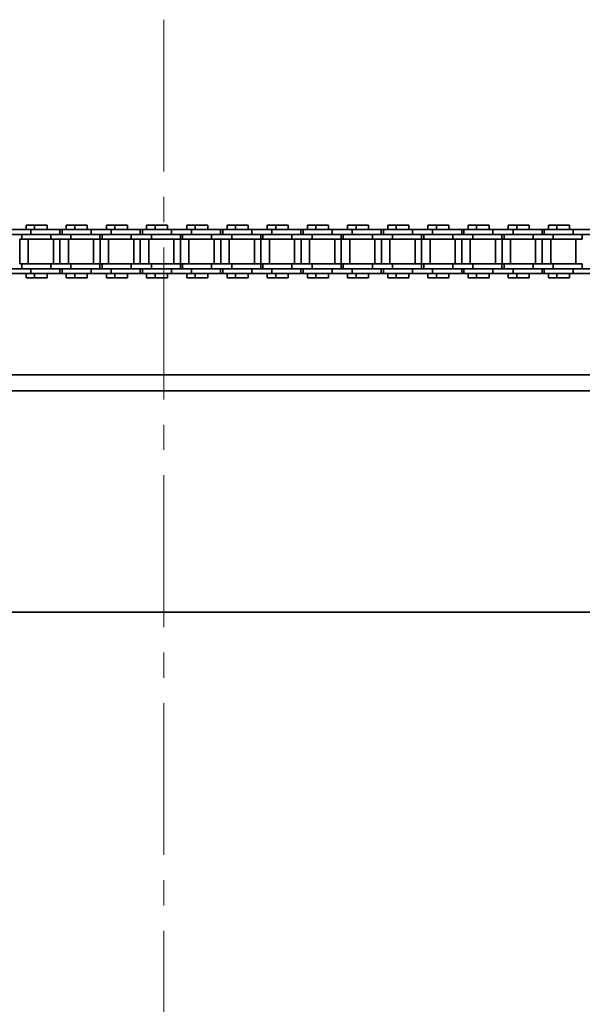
# Model space of a CAD drawing. Header units: millimetres. Extents: x -14862 to 14862, y -10512 to 10512.
# Tile 92 of 199: x -2969 to -2792, y -370 to -59. Entities that reach past the tile are written whole.
import ezdxf

# ---------------------------------------------------------------- set-up
doc = ezdxf.new("R2010")
doc.units = ezdxf.units.MM
doc.header["$LTSCALE"] = 4
doc.linetypes.add('点画线', pattern=[18, 12, -2, 2, -2])
doc.layers.add('中心线层', color=1, linetype='点画线', lineweight=18)
doc.layers.add('几何体', color=7, linetype='Continuous', lineweight=35)

msp = doc.modelspace()

# ---------------------------------------------------------------- linework, layer by layer
at = {"layer": '中心线层'}
msp.add_line((-2923.859, -58.603), (-2923.859, -2808.181), dxfattribs=at)
at = {"layer": '几何体'}
for p, q in [((-2967.379, -123.578), (-2967.379, -124.953)), ((-2964.698, -123.578), (-2967.379, -123.578)), ((-2964.698, -123.578), (-2964.698, -124.953)), ((-2962.718, -123.578), (-2964.698, -123.578)), ((-2960.738, -123.578), (-2962.718, -123.578)), ((-2960.738, -124.953), (-2960.738, -123.578)), ((-2954.679, -123.578), (-2954.679, -124.953)), ((-2951.998, -123.578), (-2954.679, -123.578)), ((-2951.998, -123.578), (-2951.998, -124.953)), ((-2950.018, -123.578), (-2951.998, -123.578)), ((-2948.038, -123.578), (-2950.018, -123.578)), ((-2948.038, -124.953), (-2948.038, -123.578)), ((-2941.979, -123.578), (-2941.979, -124.953)), ((-2939.298, -123.578), (-2941.979, -123.578)), ((-2939.298, -123.578), (-2939.298, -124.953)), ((-2937.318, -123.578), (-2939.298, -123.578)), ((-2935.338, -123.578), (-2937.318, -123.578)), ((-2935.338, -124.953), (-2935.338, -123.578)), ((-2929.279, -123.578), (-2929.279, -124.953)), ((-2926.598, -123.578), (-2929.279, -123.578)), ((-2926.598, -123.578), (-2926.598, -124.953)), ((-2924.618, -123.578), (-2926.598, -123.578)), ((-2922.638, -123.578), (-2924.618, -123.578)), ((-2922.638, -124.953), (-2922.638, -123.578)), ((-2916.58, -123.578), (-2916.58, -124.953)), ((-2913.898, -123.578), (-2916.58, -123.578)), ((-2913.898, -123.578), (-2913.898, -124.953)), ((-2911.918, -123.578), (-2913.898, -123.578)), ((-2909.938, -123.578), (-2911.918, -123.578)), ((-2909.938, -124.953), (-2909.938, -123.578)), ((-2903.879, -123.578), (-2903.879, -124.953)), ((-2901.198, -123.578), (-2903.879, -123.578)), ((-2901.198, -123.578), (-2901.198, -124.953)), ((-2899.218, -123.578), (-2901.198, -123.578)), ((-2897.238, -123.578), (-2899.218, -123.578)), ((-2897.238, -124.953), (-2897.238, -123.578)), ((-2891.179, -123.578), (-2891.179, -124.953)), ((-2888.498, -123.578), (-2891.179, -123.578)), ((-2888.498, -123.578), (-2888.498, -124.953)), ((-2886.518, -123.578), (-2888.498, -123.578)), ((-2884.538, -123.578), (-2886.518, -123.578)), ((-2884.538, -124.953), (-2884.538, -123.578)), ((-2878.479, -123.578), (-2878.479, -124.953)), ((-2875.798, -123.578), (-2878.479, -123.578)), ((-2875.798, -123.578), (-2875.798, -124.953)), ((-2873.818, -123.578), (-2875.798, -123.578)), ((-2871.838, -123.578), (-2873.818, -123.578)), ((-2871.838, -124.953), (-2871.838, -123.578)), ((-2865.779, -123.578), (-2865.779, -124.953)), ((-2863.098, -123.578), (-2865.779, -123.578)), ((-2863.098, -123.578), (-2863.098, -124.953)), ((-2861.118, -123.578), (-2863.098, -123.578)), ((-2859.138, -123.578), (-2861.118, -123.578)), ((-2859.138, -124.953), (-2859.138, -123.578)), ((-2853.08, -123.578), (-2853.08, -124.953)), ((-2850.398, -123.578), (-2853.08, -123.578)), ((-2850.398, -123.578), (-2850.398, -124.953)), ((-2848.418, -123.578), (-2850.398, -123.578)), ((-2846.438, -123.578), (-2848.418, -123.578)), ((-2846.438, -124.953), (-2846.438, -123.578)), ((-2840.38, -123.578), (-2840.38, -124.953)), ((-2837.698, -123.578), (-2840.38, -123.578)), ((-2837.698, -123.578), (-2837.698, -124.953)), ((-2835.718, -123.578), (-2837.698, -123.578)), ((-2833.738, -123.578), (-2835.718, -123.578)), ((-2833.738, -124.953), (-2833.738, -123.578)), ((-2827.679, -123.578), (-2827.679, -124.953)), ((-2824.998, -123.578), (-2827.679, -123.578)), ((-2824.998, -123.578), (-2824.998, -124.953)), ((-2823.018, -123.578), (-2824.998, -123.578)), ((-2821.038, -123.578), (-2823.018, -123.578)), ((-2821.038, -124.953), (-2821.038, -123.578)), ((-2814.979, -123.578), (-2814.979, -124.953)), ((-2812.298, -123.578), (-2814.979, -123.578)), ((-2812.298, -123.578), (-2812.298, -124.953)), ((-2810.318, -123.578), (-2812.298, -123.578)), ((-2808.338, -123.578), (-2810.318, -123.578)), ((-2808.338, -124.953), (-2808.338, -123.578)), ((-2802.279, -123.578), (-2802.279, -124.953)), ((-2799.598, -123.578), (-2802.279, -123.578)), ((-2799.598, -123.578), (-2799.598, -124.953)), ((-2797.618, -123.578), (-2799.598, -123.578)), ((-2795.638, -123.578), (-2797.618, -123.578)), ((-2795.638, -124.953), (-2795.638, -123.578)), ((-2965.893, -124.953), (-2972.243, -124.953)), ((-2965.893, -126.453), (-2972.243, -126.453)), ((-2968.718, -126.453), (-2968.718, -127.953)), ((-2965.893, -124.953), (-2965.893, -126.453)), ((-2956.718, -124.953), (-2965.893, -124.953)), ((-2959.543, -126.453), (-2965.893, -126.453)), ((-2959.543, -126.453), (-2965.893, -126.453)), ((-2959.543, -126.453), (-2959.543, -127.953)), ((-2953.193, -126.453), (-2959.543, -126.453)), ((-2956.718, -126.453), (-2956.718, -124.953)), ((-2956.018, -124.953), (-2956.718, -124.953)), ((-2956.018, -124.953), (-2956.018, -126.453)), ((-2946.843, -124.953), (-2956.018, -124.953)), ((-2953.193, -126.453), (-2953.193, -127.953)), ((-2946.843, -126.453), (-2953.193, -126.453)), ((-2946.843, -126.453), (-2953.193, -126.453)), ((-2946.843, -124.953), (-2946.843, -126.453)), ((-2940.493, -124.953), (-2946.843, -124.953)), ((-2940.493, -126.453), (-2946.843, -126.453)), ((-2944.018, -127.953), (-2944.018, -126.453)), ((-2943.318, -126.453), (-2943.318, -127.953)), ((-2940.493, -124.953), (-2940.493, -126.453)), ((-2931.318, -124.953), (-2940.493, -124.953)), ((-2934.143, -126.453), (-2940.493, -126.453)), ((-2934.143, -126.453), (-2940.493, -126.453)), ((-2934.143, -126.453), (-2934.143, -127.953)), ((-2927.793, -126.453), (-2934.143, -126.453)), ((-2931.318, -126.453), (-2931.318, -124.953)), ((-2930.618, -124.953), (-2931.318, -124.953)), ((-2930.618, -124.953), (-2930.618, -126.453)), ((-2921.443, -124.953), (-2930.618, -124.953)), ((-2927.793, -126.453), (-2927.793, -127.953)), ((-2921.443, -126.453), (-2927.793, -126.453)), ((-2921.443, -126.453), (-2927.793, -126.453)), ((-2921.443, -124.953), (-2921.443, -126.453)), ((-2915.093, -124.953), (-2921.443, -124.953)), ((-2915.093, -126.453), (-2921.443, -126.453)), ((-2918.618, -127.953), (-2918.618, -126.453)), ((-2917.918, -126.453), (-2917.918, -127.953)), ((-2915.093, -124.953), (-2915.093, -126.453)), ((-2905.918, -124.953), (-2915.093, -124.953)), ((-2908.743, -126.453), (-2915.093, -126.453)), ((-2908.743, -126.453), (-2915.093, -126.453)), ((-2908.743, -126.453), (-2908.743, -127.953)), ((-2902.393, -126.453), (-2908.743, -126.453)), ((-2905.918, -126.453), (-2905.918, -124.953)), ((-2905.218, -124.953), (-2905.918, -124.953)), ((-2905.218, -124.953), (-2905.218, -126.453)), ((-2896.043, -124.953), (-2905.218, -124.953)), ((-2902.393, -126.453), (-2902.393, -127.953)), ((-2896.043, -126.453), (-2902.393, -126.453)), ((-2896.043, -126.453), (-2902.393, -126.453)), ((-2896.043, -124.953), (-2896.043, -126.453)), ((-2889.693, -124.953), (-2896.043, -124.953)), ((-2889.693, -126.453), (-2896.043, -126.453)), ((-2893.218, -127.953), (-2893.218, -126.453)), ((-2892.518, -126.453), (-2892.518, -127.953)), ((-2889.693, -124.953), (-2889.693, -126.453)), ((-2880.518, -124.953), (-2889.693, -124.953)), ((-2883.343, -126.453), (-2889.693, -126.453)), ((-2883.343, -126.453), (-2889.693, -126.453)), ((-2883.343, -126.453), (-2883.343, -127.953)), ((-2876.993, -126.453), (-2883.343, -126.453)), ((-2880.518, -126.453), (-2880.518, -124.953)), ((-2879.818, -124.953), (-2880.518, -124.953)), ((-2879.818, -124.953), (-2879.818, -126.453)), ((-2870.643, -124.953), (-2879.818, -124.953)), ((-2876.993, -126.453), (-2876.993, -127.953)), ((-2870.643, -126.453), (-2876.993, -126.453)), ((-2870.643, -126.453), (-2876.993, -126.453)), ((-2870.643, -124.953), (-2870.643, -126.453)), ((-2864.293, -124.953), (-2870.643, -124.953)), ((-2864.293, -126.453), (-2870.643, -126.453)), ((-2867.818, -127.953), (-2867.818, -126.453)), ((-2867.118, -126.453), (-2867.118, -127.953)), ((-2864.293, -124.953), (-2864.293, -126.453)), ((-2855.118, -124.953), (-2864.293, -124.953)), ((-2857.943, -126.453), (-2864.293, -126.453)), ((-2857.943, -126.453), (-2864.293, -126.453)), ((-2857.943, -126.453), (-2857.943, -127.953)), ((-2851.593, -126.453), (-2857.943, -126.453)), ((-2855.118, -126.453), (-2855.118, -124.953)), ((-2854.418, -124.953), (-2855.118, -124.953)), ((-2854.418, -124.953), (-2854.418, -126.453)), ((-2845.243, -124.953), (-2854.418, -124.953)), ((-2851.593, -126.453), (-2851.593, -127.953)), ((-2845.243, -126.453), (-2851.593, -126.453)), ((-2845.243, -126.453), (-2851.593, -126.453)), ((-2845.243, -124.953), (-2845.243, -126.453)), ((-2838.893, -124.953), (-2845.243, -124.953)), ((-2838.893, -126.453), (-2845.243, -126.453)), ((-2842.418, -127.953), (-2842.418, -126.453)), ((-2841.718, -126.453), (-2841.718, -127.953)), ((-2838.893, -124.953), (-2838.893, -126.453)), ((-2829.718, -124.953), (-2838.893, -124.953)), ((-2832.543, -126.453), (-2838.893, -126.453)), ((-2832.543, -126.453), (-2838.893, -126.453)), ((-2832.543, -126.453), (-2832.543, -127.953)), ((-2826.193, -126.453), (-2832.543, -126.453)), ((-2829.718, -126.453), (-2829.718, -124.953)), ((-2829.018, -124.953), (-2829.718, -124.953)), ((-2829.018, -124.953), (-2829.018, -126.453)), ((-2819.843, -124.953), (-2829.018, -124.953)), ((-2826.193, -126.453), (-2826.193, -127.953)), ((-2819.843, -126.453), (-2826.193, -126.453)), ((-2819.843, -126.453), (-2826.193, -126.453)), ((-2819.843, -124.953), (-2819.843, -126.453)), ((-2813.493, -124.953), (-2819.843, -124.953)), ((-2813.493, -126.453), (-2819.843, -126.453)), ((-2817.018, -127.953), (-2817.018, -126.453)), ((-2816.318, -126.453), (-2816.318, -127.953)), ((-2813.493, -124.953), (-2813.493, -126.453)), ((-2804.318, -124.953), (-2813.493, -124.953)), ((-2807.143, -126.453), (-2813.493, -126.453)), ((-2807.143, -126.453), (-2813.493, -126.453)), ((-2807.143, -126.453), (-2807.143, -127.953)), ((-2800.793, -126.453), (-2807.143, -126.453)), ((-2804.318, -126.453), (-2804.318, -124.953)), ((-2803.618, -124.953), (-2804.318, -124.953)), ((-2803.618, -124.953), (-2803.618, -126.453)), ((-2794.443, -124.953), (-2803.618, -124.953)), ((-2800.793, -126.453), (-2800.793, -127.953)), ((-2794.443, -126.453), (-2800.793, -126.453)), ((-2794.443, -126.453), (-2800.793, -126.453)), ((-2794.443, -124.953), (-2794.443, -126.453)), ((-2788.093, -124.953), (-2794.443, -124.953)), ((-2788.093, -126.453), (-2794.443, -126.453)), ((-2791.618, -127.953), (-2791.618, -126.453)), ((-2969.374, -127.953), (-2969.374, -135.803)), ((-2968.718, -127.953), (-2969.374, -127.953)), ((-2959.543, -127.953), (-2968.718, -127.953)), ((-2966.693, -127.953), (-2966.693, -135.803)), ((-2953.193, -127.953), (-2959.543, -127.953)), ((-2958.743, -135.803), (-2958.743, -127.953)), ((-2956.674, -127.953), (-2956.674, -135.803)), ((-2953.993, -127.953), (-2953.993, -135.803)), ((-2944.018, -127.953), (-2953.193, -127.953)), ((-2946.043, -135.803), (-2946.043, -127.953)), ((-2943.974, -127.953), (-2943.974, -135.803)), ((-2943.318, -127.953), (-2943.974, -127.953)), ((-2934.143, -127.953), (-2943.318, -127.953)), ((-2941.293, -127.953), (-2941.293, -135.803)), ((-2927.793, -127.953), (-2934.143, -127.953)), ((-2933.343, -135.803), (-2933.343, -127.953)), ((-2931.274, -127.953), (-2931.274, -135.803)), ((-2928.592, -127.953), (-2928.592, -135.803)), ((-2918.618, -127.953), (-2927.793, -127.953)), ((-2920.643, -135.803), (-2920.643, -127.953)), ((-2918.574, -127.953), (-2918.574, -135.803)), ((-2917.918, -127.953), (-2918.574, -127.953)), ((-2908.743, -127.953), (-2917.918, -127.953)), ((-2915.893, -127.953), (-2915.893, -135.803)), ((-2902.393, -127.953), (-2908.743, -127.953)), ((-2907.943, -135.803), (-2907.943, -127.953)), ((-2905.875, -127.953), (-2905.875, -135.803)), ((-2903.193, -127.953), (-2903.193, -135.803)), ((-2893.218, -127.953), (-2902.393, -127.953)), ((-2895.243, -135.803), (-2895.243, -127.953)), ((-2893.174, -127.953), (-2893.174, -135.803)), ((-2892.518, -127.953), (-2893.174, -127.953)), ((-2883.343, -127.953), (-2892.518, -127.953)), ((-2890.493, -127.953), (-2890.493, -135.803)), ((-2876.993, -127.953), (-2883.343, -127.953)), ((-2882.543, -135.803), (-2882.543, -127.953)), ((-2880.474, -127.953), (-2880.474, -135.803)), ((-2877.793, -127.953), (-2877.793, -135.803)), ((-2867.818, -127.953), (-2876.993, -127.953)), ((-2869.843, -135.803), (-2869.843, -127.953)), ((-2867.774, -127.953), (-2867.774, -135.803)), ((-2867.118, -127.953), (-2867.774, -127.953)), ((-2857.943, -127.953), (-2867.118, -127.953)), ((-2865.093, -127.953), (-2865.093, -135.803)), ((-2851.593, -127.953), (-2857.943, -127.953)), ((-2857.143, -135.803), (-2857.143, -127.953)), ((-2855.074, -127.953), (-2855.074, -135.803)), ((-2852.393, -127.953), (-2852.393, -135.803)), ((-2842.418, -127.953), (-2851.593, -127.953)), ((-2844.443, -135.803), (-2844.443, -127.953)), ((-2842.375, -127.953), (-2842.375, -135.803)), ((-2841.718, -127.953), (-2842.375, -127.953)), ((-2832.543, -127.953), (-2841.718, -127.953)), ((-2839.693, -127.953), (-2839.693, -135.803)), ((-2826.193, -127.953), (-2832.543, -127.953)), ((-2831.743, -135.803), (-2831.743, -127.953)), ((-2829.675, -127.953), (-2829.675, -135.803)), ((-2826.993, -127.953), (-2826.993, -135.803)), ((-2817.018, -127.953), (-2826.193, -127.953)), ((-2819.043, -135.803), (-2819.043, -127.953)), ((-2816.974, -127.953), (-2816.974, -135.803)), ((-2816.318, -127.953), (-2816.974, -127.953)), ((-2807.143, -127.953), (-2816.318, -127.953)), ((-2814.293, -127.953), (-2814.293, -135.803)), ((-2800.793, -127.953), (-2807.143, -127.953)), ((-2806.343, -135.803), (-2806.343, -127.953)), ((-2804.274, -127.953), (-2804.274, -135.803)), ((-2801.593, -127.953), (-2801.593, -135.803)), ((-2791.618, -127.953), (-2800.793, -127.953)), ((-2793.643, -135.803), (-2793.643, -127.953)), ((-2968.718, -135.803), (-2969.374, -135.803)), ((-2968.718, -135.803), (-2968.718, -137.303)), ((-2959.543, -135.803), (-2968.718, -135.803)), ((-2959.543, -137.303), (-2959.543, -135.803)), ((-2953.193, -135.803), (-2959.543, -135.803)), ((-2953.193, -137.303), (-2953.193, -135.803)), ((-2944.018, -135.803), (-2953.193, -135.803)), ((-2944.018, -137.303), (-2944.018, -135.803)), ((-2943.318, -135.803), (-2943.974, -135.803)), ((-2943.318, -135.803), (-2943.318, -137.303)), ((-2934.143, -135.803), (-2943.318, -135.803)), ((-2934.143, -137.303), (-2934.143, -135.803)), ((-2927.793, -135.803), (-2934.143, -135.803)), ((-2927.793, -137.303), (-2927.793, -135.803)), ((-2918.618, -135.803), (-2927.793, -135.803)), ((-2918.618, -137.303), (-2918.618, -135.803)), ((-2917.918, -135.803), (-2918.574, -135.803)), ((-2917.918, -135.803), (-2917.918, -137.303)), ((-2908.743, -135.803), (-2917.918, -135.803)), ((-2908.743, -137.303), (-2908.743, -135.803)), ((-2902.393, -135.803), (-2908.743, -135.803)), ((-2902.393, -137.303), (-2902.393, -135.803)), ((-2893.218, -135.803), (-2902.393, -135.803)), ((-2893.218, -137.303), (-2893.218, -135.803)), ((-2892.518, -135.803), (-2893.174, -135.803)), ((-2892.518, -135.803), (-2892.518, -137.303)), ((-2883.343, -135.803), (-2892.518, -135.803)), ((-2883.343, -137.303), (-2883.343, -135.803)), ((-2876.993, -135.803), (-2883.343, -135.803)), ((-2876.993, -137.303), (-2876.993, -135.803)), ((-2867.818, -135.803), (-2876.993, -135.803)), ((-2867.818, -137.303), (-2867.818, -135.803)), ((-2867.118, -135.803), (-2867.774, -135.803)), ((-2867.118, -135.803), (-2867.118, -137.303)), ((-2857.943, -135.803), (-2867.118, -135.803)), ((-2857.943, -137.303), (-2857.943, -135.803)), ((-2851.593, -135.803), (-2857.943, -135.803)), ((-2851.593, -137.303), (-2851.593, -135.803)), ((-2842.418, -135.803), (-2851.593, -135.803)), ((-2842.418, -137.303), (-2842.418, -135.803)), ((-2841.718, -135.803), (-2842.375, -135.803)), ((-2841.718, -135.803), (-2841.718, -137.303)), ((-2832.543, -135.803), (-2841.718, -135.803)), ((-2832.543, -137.303), (-2832.543, -135.803)), ((-2826.193, -135.803), (-2832.543, -135.803)), ((-2826.193, -137.303), (-2826.193, -135.803)), ((-2817.018, -135.803), (-2826.193, -135.803)), ((-2817.018, -137.303), (-2817.018, -135.803)), ((-2816.318, -135.803), (-2816.974, -135.803)), ((-2816.318, -135.803), (-2816.318, -137.303)), ((-2807.143, -135.803), (-2816.318, -135.803)), ((-2807.143, -137.303), (-2807.143, -135.803)), ((-2800.793, -135.803), (-2807.143, -135.803)), ((-2800.793, -137.303), (-2800.793, -135.803)), ((-2791.618, -135.803), (-2800.793, -135.803)), ((-2791.618, -137.303), (-2791.618, -135.803)), ((-2965.893, -137.303), (-2972.243, -137.303)), ((-2965.893, -138.803), (-2972.243, -138.803)), ((-2967.379, -138.803), (-2967.379, -140.178)), ((-2959.543, -137.303), (-2965.893, -137.303)), ((-2965.893, -138.803), (-2965.893, -137.303)), ((-2959.543, -137.303), (-2965.893, -137.303)), ((-2956.718, -138.803), (-2965.893, -138.803)), ((-2964.698, -138.803), (-2964.698, -140.178)), ((-2960.738, -140.178), (-2960.738, -138.803)), ((-2953.193, -137.303), (-2959.543, -137.303)), ((-2956.718, -138.803), (-2956.718, -137.303)), ((-2956.018, -138.803), (-2956.718, -138.803)), ((-2956.018, -137.303), (-2956.018, -138.803)), ((-2946.843, -138.803), (-2956.018, -138.803)), ((-2954.679, -138.803), (-2954.679, -140.178)), ((-2946.843, -137.303), (-2953.193, -137.303)), ((-2946.843, -137.303), (-2953.193, -137.303)), ((-2951.998, -138.803), (-2951.998, -140.178)), ((-2948.038, -140.178), (-2948.038, -138.803)), ((-2946.843, -138.803), (-2946.843, -137.303)), ((-2940.493, -137.303), (-2946.843, -137.303)), ((-2940.493, -138.803), (-2946.843, -138.803)), ((-2941.979, -138.803), (-2941.979, -140.178)), ((-2934.143, -137.303), (-2940.493, -137.303)), ((-2940.493, -138.803), (-2940.493, -137.303)), ((-2934.143, -137.303), (-2940.493, -137.303)), ((-2931.318, -138.803), (-2940.493, -138.803)), ((-2939.298, -138.803), (-2939.298, -140.178)), ((-2935.338, -140.178), (-2935.338, -138.803)), ((-2927.793, -137.303), (-2934.143, -137.303)), ((-2931.318, -138.803), (-2931.318, -137.303)), ((-2930.618, -138.803), (-2931.318, -138.803)), ((-2930.618, -137.303), (-2930.618, -138.803)), ((-2921.443, -138.803), (-2930.618, -138.803)), ((-2929.279, -138.803), (-2929.279, -140.178)), ((-2921.443, -137.303), (-2927.793, -137.303)), ((-2921.443, -137.303), (-2927.793, -137.303)), ((-2926.598, -138.803), (-2926.598, -140.178)), ((-2922.638, -140.178), (-2922.638, -138.803)), ((-2921.443, -138.803), (-2921.443, -137.303)), ((-2915.093, -137.303), (-2921.443, -137.303)), ((-2915.093, -138.803), (-2921.443, -138.803)), ((-2916.58, -138.803), (-2916.58, -140.178)), ((-2908.743, -137.303), (-2915.093, -137.303)), ((-2915.093, -138.803), (-2915.093, -137.303)), ((-2908.743, -137.303), (-2915.093, -137.303)), ((-2905.918, -138.803), (-2915.093, -138.803)), ((-2913.898, -138.803), (-2913.898, -140.178)), ((-2909.938, -140.178), (-2909.938, -138.803)), ((-2902.393, -137.303), (-2908.743, -137.303)), ((-2905.918, -138.803), (-2905.918, -137.303)), ((-2905.218, -138.803), (-2905.918, -138.803)), ((-2905.218, -137.303), (-2905.218, -138.803)), ((-2896.043, -138.803), (-2905.218, -138.803)), ((-2903.879, -138.803), (-2903.879, -140.178)), ((-2896.043, -137.303), (-2902.393, -137.303)), ((-2896.043, -137.303), (-2902.393, -137.303)), ((-2901.198, -138.803), (-2901.198, -140.178)), ((-2897.238, -140.178), (-2897.238, -138.803)), ((-2896.043, -138.803), (-2896.043, -137.303)), ((-2889.693, -137.303), (-2896.043, -137.303)), ((-2889.693, -138.803), (-2896.043, -138.803)), ((-2891.179, -138.803), (-2891.179, -140.178)), ((-2883.343, -137.303), (-2889.693, -137.303)), ((-2889.693, -138.803), (-2889.693, -137.303)), ((-2883.343, -137.303), (-2889.693, -137.303)), ((-2880.518, -138.803), (-2889.693, -138.803)), ((-2888.498, -138.803), (-2888.498, -140.178)), ((-2884.538, -140.178), (-2884.538, -138.803)), ((-2876.993, -137.303), (-2883.343, -137.303)), ((-2880.518, -138.803), (-2880.518, -137.303)), ((-2879.818, -138.803), (-2880.518, -138.803)), ((-2879.818, -137.303), (-2879.818, -138.803)), ((-2870.643, -138.803), (-2879.818, -138.803)), ((-2878.479, -138.803), (-2878.479, -140.178)), ((-2870.643, -137.303), (-2876.993, -137.303)), ((-2870.643, -137.303), (-2876.993, -137.303)), ((-2875.798, -138.803), (-2875.798, -140.178)), ((-2871.838, -140.178), (-2871.838, -138.803)), ((-2870.643, -138.803), (-2870.643, -137.303)), ((-2864.293, -137.303), (-2870.643, -137.303)), ((-2864.293, -138.803), (-2870.643, -138.803)), ((-2865.779, -138.803), (-2865.779, -140.178)), ((-2857.943, -137.303), (-2864.293, -137.303)), ((-2864.293, -138.803), (-2864.293, -137.303)), ((-2857.943, -137.303), (-2864.293, -137.303)), ((-2855.118, -138.803), (-2864.293, -138.803)), ((-2863.098, -138.803), (-2863.098, -140.178)), ((-2859.138, -140.178), (-2859.138, -138.803)), ((-2851.593, -137.303), (-2857.943, -137.303)), ((-2855.118, -138.803), (-2855.118, -137.303)), ((-2854.418, -138.803), (-2855.118, -138.803)), ((-2854.418, -137.303), (-2854.418, -138.803)), ((-2845.243, -138.803), (-2854.418, -138.803)), ((-2853.08, -138.803), (-2853.08, -140.178)), ((-2845.243, -137.303), (-2851.593, -137.303)), ((-2845.243, -137.303), (-2851.593, -137.303)), ((-2850.398, -138.803), (-2850.398, -140.178)), ((-2846.438, -140.178), (-2846.438, -138.803)), ((-2845.243, -138.803), (-2845.243, -137.303)), ((-2838.893, -137.303), (-2845.243, -137.303)), ((-2838.893, -138.803), (-2845.243, -138.803)), ((-2840.38, -138.803), (-2840.38, -140.178)), ((-2832.543, -137.303), (-2838.893, -137.303)), ((-2838.893, -138.803), (-2838.893, -137.303)), ((-2832.543, -137.303), (-2838.893, -137.303)), ((-2829.718, -138.803), (-2838.893, -138.803)), ((-2837.698, -138.803), (-2837.698, -140.178)), ((-2833.738, -140.178), (-2833.738, -138.803)), ((-2826.193, -137.303), (-2832.543, -137.303)), ((-2829.718, -138.803), (-2829.718, -137.303)), ((-2829.018, -138.803), (-2829.718, -138.803)), ((-2829.018, -137.303), (-2829.018, -138.803)), ((-2819.843, -138.803), (-2829.018, -138.803)), ((-2827.679, -138.803), (-2827.679, -140.178)), ((-2819.843, -137.303), (-2826.193, -137.303)), ((-2819.843, -137.303), (-2826.193, -137.303)), ((-2824.998, -138.803), (-2824.998, -140.178)), ((-2821.038, -140.178), (-2821.038, -138.803)), ((-2819.843, -138.803), (-2819.843, -137.303)), ((-2813.493, -137.303), (-2819.843, -137.303)), ((-2813.493, -138.803), (-2819.843, -138.803)), ((-2814.979, -138.803), (-2814.979, -140.178)), ((-2807.143, -137.303), (-2813.493, -137.303)), ((-2813.493, -138.803), (-2813.493, -137.303)), ((-2807.143, -137.303), (-2813.493, -137.303)), ((-2804.318, -138.803), (-2813.493, -138.803)), ((-2812.298, -138.803), (-2812.298, -140.178)), ((-2808.338, -140.178), (-2808.338, -138.803)), ((-2800.793, -137.303), (-2807.143, -137.303)), ((-2804.318, -138.803), (-2804.318, -137.303)), ((-2803.618, -138.803), (-2804.318, -138.803)), ((-2803.618, -137.303), (-2803.618, -138.803)), ((-2794.443, -138.803), (-2803.618, -138.803)), ((-2802.279, -138.803), (-2802.279, -140.178)), ((-2794.443, -137.303), (-2800.793, -137.303)), ((-2794.443, -137.303), (-2800.793, -137.303)), ((-2799.598, -138.803), (-2799.598, -140.178)), ((-2795.638, -140.178), (-2795.638, -138.803)), ((-2794.443, -138.803), (-2794.443, -137.303)), ((-2788.093, -137.303), (-2794.443, -137.303)), ((-2788.093, -138.803), (-2794.443, -138.803)), ((-2964.698, -140.178), (-2967.379, -140.178)), ((-2962.718, -140.178), (-2964.698, -140.178)), ((-2960.738, -140.178), (-2962.718, -140.178)), ((-2951.998, -140.178), (-2954.679, -140.178)), ((-2950.018, -140.178), (-2951.998, -140.178)), ((-2948.038, -140.178), (-2950.018, -140.178)), ((-2939.298, -140.178), (-2941.979, -140.178)), ((-2937.318, -140.178), (-2939.298, -140.178)), ((-2935.338, -140.178), (-2937.318, -140.178)), ((-2926.598, -140.178), (-2929.279, -140.178)), ((-2924.618, -140.178), (-2926.598, -140.178)), ((-2922.638, -140.178), (-2924.618, -140.178)), ((-2913.898, -140.178), (-2916.58, -140.178)), ((-2911.918, -140.178), (-2913.898, -140.178)), ((-2909.938, -140.178), (-2911.918, -140.178)), ((-2901.198, -140.178), (-2903.879, -140.178)), ((-2899.218, -140.178), (-2901.198, -140.178)), ((-2897.238, -140.178), (-2899.218, -140.178)), ((-2888.498, -140.178), (-2891.179, -140.178)), ((-2886.518, -140.178), (-2888.498, -140.178)), ((-2884.538, -140.178), (-2886.518, -140.178)), ((-2875.798, -140.178), (-2878.479, -140.178)), ((-2873.818, -140.178), (-2875.798, -140.178)), ((-2871.838, -140.178), (-2873.818, -140.178)), ((-2863.098, -140.178), (-2865.779, -140.178)), ((-2861.118, -140.178), (-2863.098, -140.178)), ((-2859.138, -140.178), (-2861.118, -140.178)), ((-2850.398, -140.178), (-2853.08, -140.178)), ((-2848.418, -140.178), (-2850.398, -140.178)), ((-2846.438, -140.178), (-2848.418, -140.178)), ((-2837.698, -140.178), (-2840.38, -140.178)), ((-2835.718, -140.178), (-2837.698, -140.178)), ((-2833.738, -140.178), (-2835.718, -140.178)), ((-2824.998, -140.178), (-2827.679, -140.178)), ((-2823.018, -140.178), (-2824.998, -140.178)), ((-2821.038, -140.178), (-2823.018, -140.178)), ((-2812.298, -140.178), (-2814.979, -140.178)), ((-2810.318, -140.178), (-2812.298, -140.178)), ((-2808.338, -140.178), (-2810.318, -140.178)), ((-2799.598, -140.178), (-2802.279, -140.178)), ((-2797.618, -140.178), (-2799.598, -140.178)), ((-2795.638, -140.178), (-2797.618, -140.178)), ((-3773.859, -170.88), (-2698.399, -170.88)), ((-2558.859, -175.88), (-4788.579, -175.88)), ((-2558.859, -245.88), (-4788.579, -245.88))]:
    msp.add_line(p, q, dxfattribs=at)

doc.saveas('drawing.dxf')
